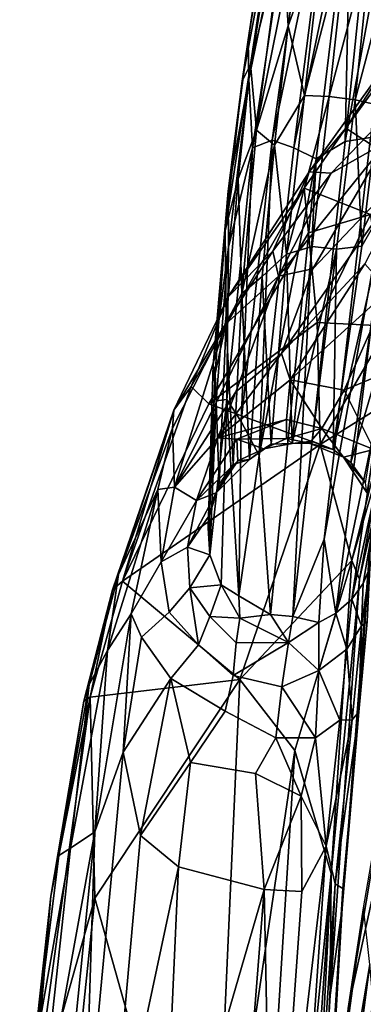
# Model space of a CAD drawing. Header units: millimetres. Extents: x -340 to 340, y -278 to 398.
# Tile 6 of 41: x -336 to -275, y 114 to 291. Entities that reach past the tile are written whole.
import ezdxf

# ---------------------------------------------------------------- set-up
doc = ezdxf.new("R2010")
doc.units = ezdxf.units.MM
doc.layers.add('Layer 01', color=7, linetype='Continuous', true_color=0x000000)

msp = doc.modelspace()

# ---------------------------------------------------------------- linework, layer by layer
at = {"layer": 'Layer 01'}
for points in [[(-292.677, 304.792, 203.54), (-285.34, 348.572, 1.356), (-295.398, 286.934, 258.808)], [(-295.254, 279.865, 268.777), (-295.398, 286.934, 258.808), (-285.34, 348.572, 1.356)], [(-285.34, 348.572, 1.356), (-284.831, 345.348, 0.185), (-295.254, 279.865, 268.777)], [(-286.074, 324.531, 68.939), (-295.254, 279.865, 268.777), (-284.831, 345.348, 0.185)], [(-295.254, 279.865, 268.777), (-286.074, 324.531, 68.939), (-294.63, 267.525, 300.964)], [(-294.63, 267.525, 300.964), (-286.074, 324.531, 68.939), (-283.748, 321.092, 69.793)], [(-291.072, 268.937, 279.76), (-294.63, 267.525, 300.964), (-283.748, 321.092, 69.793)], [(-280.745, 318.309, 70.996), (-291.072, 268.937, 279.76), (-283.748, 321.092, 69.793)], [(-288.22, 289.438, 314.287), (-284.091, 319.413, 186.003), (-289.22, 306.047, 232.238)], [(-288.22, 289.438, 314.287), (-281.819, 307.254, 246.35), (-284.091, 319.413, 186.003)], [(-287.189, 267.528, 273.591), (-291.072, 268.937, 279.76), (-280.745, 318.309, 70.996)], [(-280.745, 318.309, 70.996), (-276.953, 316.771, 70.484), (-287.189, 267.528, 273.591)], [(-287.189, 267.528, 273.591), (-276.953, 316.771, 70.484), (-283.171, 265.539, 274.672)], [(-276.953, 316.771, 70.484), (-277.981, 268.689, 259.151), (-283.171, 265.539, 274.672)], [(-277.981, 268.689, 259.151), (-276.953, 316.771, 70.484), (-273.066, 316.553, 69.359)], [(-273.066, 316.553, 69.359), (-269.298, 316.061, 73.215), (-277.981, 268.689, 259.151)], [(-277.981, 268.689, 259.151), (-269.298, 316.061, 73.215), (-273.427, 269.384, 258.87)], [(-292.677, 304.792, 203.54), (-296.468, 279.491, 309.58), (-290.795, 310.026, 199.127)], [(-294.934, 282.516, 314.367), (-290.795, 310.026, 199.127), (-296.468, 279.491, 309.58)], [(-289.22, 306.047, 232.238), (-290.795, 310.026, 199.127), (-294.934, 282.516, 314.367)], [(-285.296, 276.959, 373.713), (-281.819, 307.254, 246.35), (-288.22, 289.438, 314.287)], [(-285.296, 276.959, 373.713), (-277.576, 306.571, 251.895), (-281.819, 307.254, 246.35)], [(-277.576, 306.571, 251.895), (-285.296, 276.959, 373.713), (-280.842, 276.75, 376.808)], [(-273.181, 305.611, 253.449), (-277.576, 306.571, 251.895), (-280.842, 276.75, 376.808)], [(-295.398, 286.934, 258.808), (-296.468, 279.491, 309.58), (-292.677, 304.792, 203.54)], [(-294.934, 282.516, 314.367), (-293.87, 270.686, 379.149), (-289.22, 306.047, 232.238)], [(-288.22, 289.438, 314.287), (-289.22, 306.047, 232.238), (-293.87, 270.686, 379.149)], [(-273.181, 305.611, 253.449), (-280.842, 276.75, 376.808), (-276.168, 276.141, 376.39)], [(-268.941, 303.611, 254.452), (-273.181, 305.611, 253.449), (-276.168, 276.141, 376.39)], [(-276.168, 276.141, 376.39), (-271.978, 275.186, 372.83), (-268.941, 303.611, 254.452)], [(-290.68, 268.047, 401.212), (-288.22, 289.438, 314.287), (-293.87, 270.686, 379.149)], [(-290.68, 268.047, 401.212), (-285.296, 276.959, 373.713), (-288.22, 289.438, 314.287)], [(-298.981, 259.747, 370.704), (-296.468, 279.491, 309.58), (-295.398, 286.934, 258.808)], [(-295.398, 286.934, 258.808), (-295.254, 279.865, 268.777), (-298.981, 259.747, 370.704)], [(-280.487, 262.987, 644.844), (-284.438, 263.236, 661.268), (-269.118, 284.607, 670.929), (-267.123, 276.849, 644.143)], [(-269.118, 284.607, 670.929), (-284.438, 263.236, 661.268), (-277.847, 271.089, 666.645)], [(-270.332, 281.449, 673.054), (-269.118, 284.607, 670.929), (-277.847, 271.089, 666.645)], [(-294.934, 282.516, 314.367), (-296.468, 279.491, 309.58), (-299.491, 252.64, 418.506)], [(-297.2, 261.967, 398.622), (-294.934, 282.516, 314.367), (-299.491, 252.64, 418.506)], [(-293.87, 270.686, 379.149), (-294.934, 282.516, 314.367), (-297.2, 261.967, 398.622)], [(-260.557, 273.237, 672.86), (-270.332, 281.449, 673.054), (-277.847, 271.089, 666.645), (-266.217, 263.513, 666.453)], [(-298.981, 259.747, 370.704), (-295.254, 279.865, 268.777), (-298.918, 249.704, 391.742)], [(-294.63, 267.525, 300.964), (-298.918, 249.704, 391.742), (-295.254, 279.865, 268.777)], [(-298.981, 259.747, 370.704), (-299.491, 252.64, 418.506), (-296.468, 279.491, 309.58)], [(-285.296, 276.959, 373.713), (-290.68, 268.047, 401.212), (-288.508, 248.437, 483.647)], [(-288.508, 248.437, 483.647), (-280.842, 276.75, 376.808), (-285.296, 276.959, 373.713)], [(-288.508, 248.437, 483.647), (-283.89, 249.784, 480.808), (-280.842, 276.75, 376.808)], [(-276.168, 276.141, 376.39), (-280.842, 276.75, 376.808), (-283.89, 249.784, 480.808), (-279.536, 249.326, 480.201)], [(-267.123, 276.849, 644.143), (-270.507, 268.632, 638.343), (-280.487, 262.987, 644.844)], [(-275.002, 249.852, 471.27), (-276.168, 276.141, 376.39), (-279.536, 249.326, 480.201)], [(-276.168, 276.141, 376.39), (-275.002, 249.852, 471.27), (-271.978, 275.186, 372.83)], [(-269.933, 258.651, 426.743), (-271.978, 275.186, 372.83), (-275.002, 249.852, 471.27)], [(-297.2, 261.967, 398.622), (-296.521, 241.391, 492.764), (-293.87, 270.686, 379.149)], [(-290.68, 268.047, 401.212), (-293.87, 270.686, 379.149), (-296.521, 241.391, 492.764)], [(-285.304, 260.306, 663.07), (-277.847, 271.089, 666.645), (-284.438, 263.236, 661.268)], [(-273.436, 255.555, 663.562), (-266.217, 263.513, 666.453), (-277.847, 271.089, 666.645), (-285.304, 260.306, 663.07)], [(-293.427, 212.243, 497.341), (-296.613, 218.381, 484.059), (-291.072, 268.937, 279.76)], [(-294.63, 267.525, 300.964), (-291.072, 268.937, 279.76), (-296.613, 218.381, 484.059)], [(-291.072, 268.937, 279.76), (-287.189, 267.528, 273.591), (-293.427, 212.243, 497.341)], [(-273.427, 269.384, 258.87), (-281.737, 197.211, 550.67), (-287.377, 183.357, 604.285), (-277.981, 268.689, 259.151)], [(-269.778, 264.127, 287.821), (-281.737, 197.211, 550.67), (-273.427, 269.384, 258.87)], [(-294.63, 267.525, 300.964), (-296.613, 218.381, 484.059), (-299.234, 222.32, 483.141)], [(-294.63, 267.525, 300.964), (-299.234, 222.32, 483.141), (-298.918, 249.704, 391.742)], [(-292.855, 244.439, 492.045), (-290.68, 268.047, 401.212), (-296.521, 241.391, 492.764)], [(-293.427, 212.243, 497.341), (-287.189, 267.528, 273.591), (-283.171, 265.539, 274.672)], [(-290.68, 268.047, 401.212), (-292.855, 244.439, 492.045), (-288.508, 248.437, 483.647)], [(-289.962, 244.46, 638.862), (-270.507, 268.632, 638.343), (-283.801, 245.814, 634.739)], [(-280.487, 262.987, 644.844), (-270.507, 268.632, 638.343), (-289.962, 244.46, 638.862)], [(-283.171, 265.539, 274.672), (-277.981, 268.689, 259.151), (-287.377, 183.357, 604.285)], [(-283.801, 245.814, 634.739), (-270.507, 268.632, 638.343), (-264.34, 266.265, 632.732)], [(-283.171, 265.539, 274.672), (-291.374, 183.69, 605.083), (-293.427, 212.243, 497.341)], [(-291.374, 183.69, 605.083), (-283.171, 265.539, 274.672), (-287.377, 183.357, 604.285)], [(-289.402, 230.584, 631.84), (-283.801, 245.814, 634.739), (-264.34, 266.265, 632.732)], [(-274.472, 246.718, 631.337), (-289.402, 230.584, 631.84), (-264.34, 266.265, 632.732)], [(-281.737, 197.211, 550.67), (-269.778, 264.127, 287.821), (-279.617, 183.95, 610.056)], [(-279.617, 183.95, 610.056), (-269.778, 264.127, 287.821), (-271.31, 223.643, 462.945)], [(-299.35, 236.109, 498.776), (-297.2, 261.967, 398.622), (-299.491, 252.64, 418.506)], [(-299.35, 236.109, 498.776), (-296.521, 241.391, 492.764), (-297.2, 261.967, 398.622)], [(-298.953, 240.763, 659.647), (-285.304, 260.306, 663.07), (-284.438, 263.236, 661.268)], [(-298.953, 240.763, 659.647), (-284.438, 263.236, 661.268), (-290.981, 248.952, 645.021)], [(-280.487, 262.987, 644.844), (-290.981, 248.952, 645.021), (-284.438, 263.236, 661.268)], [(-280.487, 262.987, 644.844), (-289.962, 244.46, 638.862), (-290.981, 248.952, 645.021)], [(-285.304, 260.306, 663.07), (-305.616, 224.674, 660.332), (-302.443, 221.538, 660.536), (-284.557, 252.288, 662.822)], [(-298.953, 240.763, 659.647), (-305.616, 224.674, 660.332), (-285.304, 260.306, 663.07)], [(-273.436, 255.555, 663.562), (-285.304, 260.306, 663.07), (-284.557, 252.288, 662.822)], [(-301.638, 228.543, 492.98), (-299.491, 252.64, 418.506), (-298.981, 259.747, 370.704)], [(-298.981, 259.747, 370.704), (-298.918, 249.704, 391.742), (-301.638, 228.543, 492.98)], [(-280.103, 213.362, 609.394), (-269.933, 258.651, 426.743), (-275.002, 249.852, 471.27)], [(-280.103, 213.362, 609.394), (-276.925, 210.999, 609.848), (-269.933, 258.651, 426.743)], [(-269.326, 237.195, 493.254), (-269.933, 258.651, 426.743), (-276.925, 210.999, 609.848)], [(-282.987, 236.143, 660.951), (-273.436, 255.555, 663.562), (-284.557, 252.288, 662.822)], [(-282.987, 236.143, 660.951), (-270.194, 235.515, 658.785), (-273.436, 255.555, 663.562)], [(-302.443, 221.538, 660.536), (-282.987, 236.143, 660.951), (-284.557, 252.288, 662.822)], [(-299.491, 252.64, 418.506), (-301.638, 228.543, 492.98), (-301.296, 226.988, 516.823)], [(-299.35, 236.109, 498.776), (-299.491, 252.64, 418.506), (-301.296, 226.988, 516.823)], [(-301.638, 228.543, 492.98), (-298.918, 249.704, 391.742), (-301.149, 222.082, 500.466)], [(-299.234, 222.32, 483.141), (-301.149, 222.082, 500.466), (-298.918, 249.704, 391.742)], [(-283.89, 249.784, 480.808), (-288.508, 248.437, 483.647), (-287.512, 214.421, 611.584)], [(-283.89, 249.784, 480.808), (-287.512, 214.421, 611.584), (-279.536, 249.326, 480.201)], [(-275.002, 249.852, 471.27), (-279.536, 249.326, 480.201), (-280.103, 213.362, 609.394)], [(-299.526, 235.806, 645.1), (-298.953, 240.763, 659.647), (-290.981, 248.952, 645.021)], [(-299.526, 235.806, 645.1), (-290.981, 248.952, 645.021), (-289.962, 244.46, 638.862)], [(-291.237, 214.271, 609.431), (-288.508, 248.437, 483.647), (-292.855, 244.439, 492.045)], [(-287.512, 214.421, 611.584), (-288.508, 248.437, 483.647), (-291.237, 214.271, 609.431)], [(-279.536, 249.326, 480.201), (-287.512, 214.421, 611.584), (-283.886, 214.86, 609.27)], [(-280.103, 213.362, 609.394), (-279.536, 249.326, 480.201), (-283.886, 214.86, 609.27)], [(-274.472, 246.718, 631.337), (-287.831, 225.844, 630.465), (-289.402, 230.584, 631.84)], [(-287.831, 225.844, 630.465), (-274.472, 246.718, 631.337), (-270.203, 241.901, 631.527)], [(-308.58, 206.591, 635.297), (-289.962, 244.46, 638.862), (-297.621, 223.718, 634.42)], [(-299.526, 235.806, 645.1), (-289.962, 244.46, 638.862), (-308.58, 206.591, 635.297)], [(-283.801, 245.814, 634.739), (-289.402, 230.584, 631.84), (-297.621, 223.718, 634.42), (-289.962, 244.46, 638.862)], [(-295.121, 211.557, 612.789), (-292.855, 244.439, 492.045), (-296.521, 241.391, 492.764)], [(-291.237, 214.271, 609.431), (-292.855, 244.439, 492.045), (-295.121, 211.557, 612.789)], [(-308.745, 220.391, 658.48), (-298.953, 240.763, 659.647), (-299.526, 235.806, 645.1)], [(-298.953, 240.763, 659.647), (-308.745, 220.391, 658.48), (-305.616, 224.674, 660.332)], [(-299.35, 236.109, 498.776), (-298.092, 210.618, 605.963), (-296.521, 241.391, 492.764)], [(-295.121, 211.557, 612.789), (-296.521, 241.391, 492.764), (-298.092, 210.618, 605.963)], [(-287.831, 225.844, 630.465), (-270.203, 241.901, 631.527), (-278.171, 223.992, 630.539)], [(-270.446, 227.259, 632.323), (-278.171, 223.992, 630.539), (-270.203, 241.901, 631.527)], [(-269.326, 237.195, 493.254), (-276.925, 210.999, 609.848), (-274.334, 207.341, 610.827)], [(-308.956, 217.192, 645.981), (-308.745, 220.391, 658.48), (-299.526, 235.806, 645.1)], [(-308.956, 217.192, 645.981), (-299.526, 235.806, 645.1), (-308.58, 206.591, 635.297)], [(-302.443, 221.538, 660.536), (-282.44, 214.237, 658.061), (-282.987, 236.143, 660.951)], [(-301.296, 226.988, 516.823), (-300.603, 207.137, 605.446), (-299.35, 236.109, 498.776)], [(-298.092, 210.618, 605.963), (-299.35, 236.109, 498.776), (-300.603, 207.137, 605.446)], [(-282.44, 214.237, 658.061), (-270.194, 235.515, 658.785), (-282.987, 236.143, 660.951)], [(-282.44, 214.237, 658.061), (-269.578, 222.276, 655.811), (-270.194, 235.515, 658.785)], [(-289.402, 230.584, 631.84), (-300.827, 215.44, 631.459), (-297.621, 223.718, 634.42)], [(-287.831, 225.844, 630.465), (-300.827, 215.44, 631.459), (-289.402, 230.584, 631.84)], [(-301.149, 222.082, 500.466), (-302.532, 199.215, 604.595), (-301.638, 228.543, 492.98)], [(-301.296, 226.988, 516.823), (-301.638, 228.543, 492.98), (-302.532, 199.215, 604.595)], [(-302.532, 199.215, 604.595), (-302.322, 201.565, 610.192), (-301.296, 226.988, 516.823)], [(-301.296, 226.988, 516.823), (-302.322, 201.565, 610.192), (-300.603, 207.137, 605.446)], [(-270.446, 227.259, 632.323), (-272.856, 213.36, 631.318), (-278.171, 223.992, 630.539)], [(-308.745, 220.391, 658.48), (-317.907, 189.671, 659.827), (-305.616, 224.674, 660.332)], [(-305.616, 224.674, 660.332), (-317.907, 189.671, 659.827), (-302.443, 221.538, 660.536)], [(-288.475, 218.738, 627.48), (-300.827, 215.44, 631.459), (-287.831, 225.844, 630.465)], [(-288.475, 218.738, 627.48), (-287.831, 225.844, 630.465), (-282.144, 217.095, 626.649)], [(-287.831, 225.844, 630.465), (-278.171, 223.992, 630.539), (-282.144, 217.095, 626.649)], [(-300.827, 215.44, 631.459), (-308.58, 206.591, 635.297), (-297.621, 223.718, 634.42)], [(-282.144, 217.095, 626.649), (-278.171, 223.992, 630.539), (-272.856, 213.36, 631.318)], [(-279.617, 183.95, 610.056), (-271.31, 223.643, 462.945), (-276.8, 186.438, 609.113)], [(-271.31, 223.643, 462.945), (-269.509, 219.869, 493.356), (-276.8, 186.438, 609.113)], [(-302.443, 221.538, 660.536), (-317.907, 189.671, 659.827), (-282.44, 214.237, 658.061)], [(-302.532, 199.215, 604.595), (-301.149, 222.082, 500.466), (-302.266, 194.429, 609.616)], [(-299.234, 222.32, 483.141), (-300.221, 189, 610.086), (-302.266, 194.429, 609.616)], [(-302.266, 194.429, 609.616), (-301.149, 222.082, 500.466), (-299.234, 222.32, 483.141)], [(-297.036, 187.063, 603.662), (-300.221, 189, 610.086), (-299.234, 222.32, 483.141)], [(-297.036, 187.063, 603.662), (-299.234, 222.32, 483.141), (-296.613, 218.381, 484.059)], [(-269.578, 222.276, 655.811), (-282.44, 214.237, 658.061), (-276.769, 193.368, 655.855)], [(-271.325, 212.087, 653.648), (-269.578, 222.276, 655.811), (-276.769, 193.368, 655.855)], [(-269.509, 219.869, 493.356), (-268.249, 221.689, 501.709), (-273.542, 192.167, 613.343), (-274.761, 189.246, 609.979)], [(-319.736, 188.101, 657.868), (-308.745, 220.391, 658.48), (-318.644, 190.907, 649.606)], [(-317.907, 189.671, 659.827), (-308.745, 220.391, 658.48), (-319.736, 188.101, 657.868)], [(-308.745, 220.391, 658.48), (-308.956, 217.192, 645.981), (-318.644, 190.907, 649.606)], [(-274.761, 189.246, 609.979), (-276.8, 186.438, 609.113), (-269.509, 219.869, 493.356)], [(-297.417, 215.194, 628.756), (-300.827, 215.44, 631.459), (-288.475, 218.738, 627.48)], [(-288.475, 218.738, 627.48), (-288.529, 215.34, 622.232), (-297.417, 215.194, 628.756)], [(-296.613, 218.381, 484.059), (-293.427, 212.243, 497.341), (-297.036, 187.063, 603.662)], [(-288.529, 215.34, 622.232), (-288.475, 218.738, 627.48), (-282.144, 217.095, 626.649)], [(-318.644, 190.907, 649.606), (-308.956, 217.192, 645.981), (-311.622, 206.128, 640.317)], [(-311.622, 206.128, 640.317), (-308.956, 217.192, 645.981), (-308.58, 206.591, 635.297)], [(-288.529, 215.34, 622.232), (-282.144, 217.095, 626.649), (-284.405, 214.467, 619.377)], [(-284.405, 214.467, 619.377), (-282.144, 217.095, 626.649), (-278.288, 211.94, 623.612)], [(-278.288, 211.94, 623.612), (-282.144, 217.095, 626.649), (-272.856, 213.36, 631.318)], [(-282.44, 214.237, 658.061), (-317.907, 189.671, 659.827), (-296.883, 171.986, 657.834)], [(-304.64, 204.15, 627.806), (-308.58, 206.591, 635.297), (-300.827, 215.44, 631.459)], [(-297.417, 215.194, 628.756), (-304.64, 204.15, 627.806), (-300.827, 215.44, 631.459)], [(-297.261, 211.301, 622.062), (-304.64, 204.15, 627.806), (-297.417, 215.194, 628.756)], [(-292.585, 213.481, 619.656), (-297.417, 215.194, 628.756), (-288.529, 215.34, 622.232)], [(-292.585, 213.481, 619.656), (-297.261, 211.301, 622.062), (-297.417, 215.194, 628.756)], [(-282.44, 214.237, 658.061), (-296.883, 171.986, 657.834), (-276.769, 193.368, 655.855)], [(-292.585, 213.481, 619.656), (-291.237, 214.271, 609.431), (-295.121, 211.557, 612.789)], [(-288.529, 215.34, 622.232), (-287.512, 214.421, 611.584), (-292.585, 213.481, 619.656)], [(-291.237, 214.271, 609.431), (-292.585, 213.481, 619.656), (-287.512, 214.421, 611.584)], [(-287.512, 214.421, 611.584), (-288.529, 215.34, 622.232), (-284.405, 214.467, 619.377)], [(-284.405, 214.467, 619.377), (-283.886, 214.86, 609.27), (-287.512, 214.421, 611.584)], [(-283.886, 214.86, 609.27), (-284.405, 214.467, 619.377), (-280.103, 213.362, 609.394)], [(-278.288, 211.94, 623.612), (-280.103, 213.362, 609.394), (-284.405, 214.467, 619.377)], [(-295.121, 211.557, 612.789), (-297.261, 211.301, 622.062), (-292.585, 213.481, 619.656)], [(-280.103, 213.362, 609.394), (-278.288, 211.94, 623.612), (-276.925, 210.999, 609.848)], [(-274.109, 205.622, 626.004), (-278.288, 211.94, 623.612), (-272.856, 213.36, 631.318)], [(-301.141, 205.575, 615.976), (-304.64, 204.15, 627.806), (-297.261, 211.301, 622.062)], [(-295.121, 211.557, 612.789), (-301.141, 205.575, 615.976), (-297.261, 211.301, 622.062)], [(-301.141, 205.575, 615.976), (-295.121, 211.557, 612.789), (-298.092, 210.618, 605.963)], [(-301.141, 205.575, 615.976), (-298.092, 210.618, 605.963), (-300.603, 207.137, 605.446)], [(-297.036, 187.063, 603.662), (-293.427, 212.243, 497.341), (-291.374, 183.69, 605.083)], [(-274.109, 205.622, 626.004), (-274.334, 207.341, 610.827), (-278.288, 211.94, 623.612)], [(-274.334, 207.341, 610.827), (-276.925, 210.999, 609.848), (-278.288, 211.94, 623.612)], [(-275.422, 190.047, 653.582), (-271.325, 212.087, 653.648), (-276.769, 193.368, 655.855)], [(-273.25, 199.502, 644.845), (-271.325, 212.087, 653.648), (-275.422, 190.047, 653.582)], [(-301.141, 205.575, 615.976), (-300.603, 207.137, 605.446), (-302.322, 201.565, 610.192)], [(-318.644, 190.907, 649.606), (-311.622, 206.128, 640.317), (-320.6, 177.22, 641.696)], [(-320.6, 177.22, 641.696), (-311.622, 206.128, 640.317), (-316.392, 183.797, 636.622)], [(-311.002, 193.161, 631.832), (-316.392, 183.797, 636.622), (-311.622, 206.128, 640.317)], [(-308.58, 206.591, 635.297), (-311.002, 193.161, 631.832), (-311.622, 206.128, 640.317)], [(-308.58, 206.591, 635.297), (-304.64, 204.15, 627.806), (-311.002, 193.161, 631.832)], [(-304.64, 204.15, 627.806), (-301.141, 205.575, 615.976), (-306.288, 195.778, 624.525)], [(-306.288, 195.778, 624.525), (-301.141, 205.575, 615.976), (-302.322, 201.565, 610.192)], [(-311.002, 193.161, 631.832), (-304.64, 204.15, 627.806), (-306.288, 195.778, 624.525)], [(-306.288, 195.778, 624.525), (-302.322, 201.565, 610.192), (-302.266, 194.429, 609.616)], [(-302.266, 194.429, 609.616), (-302.322, 201.565, 610.192), (-302.532, 199.215, 604.595)], [(-280.684, 115.289, 653.47), (-278.513, 130.933, 647.566), (-273.25, 199.502, 644.845), (-275.422, 190.047, 653.582)], [(-273.25, 199.502, 644.845), (-278.513, 130.933, 647.566), (-275.548, 166.229, 641.039)], [(-277.451, 112.892, 425.194), (-262.988, 198.441, 416.208), (-265.612, 167.237, 416.61)], [(-262.988, 198.441, 416.208), (-277.451, 112.892, 425.194), (-274.679, 131.006, 438.948)], [(-275.548, 166.229, 641.039), (-274.044, 182.449, 638.08), (-273.25, 199.502, 644.845)], [(-287.377, 183.357, 604.285), (-281.737, 197.211, 550.67), (-282.727, 182.281, 609.849)], [(-281.737, 197.211, 550.67), (-279.617, 183.95, 610.056), (-282.727, 182.281, 609.849)], [(-306.288, 195.778, 624.525), (-305.847, 188.511, 623.151), (-309.582, 184.112, 628.972), (-311.002, 193.161, 631.832)], [(-305.847, 188.511, 623.151), (-306.288, 195.778, 624.525), (-302.266, 194.429, 609.616)], [(-311.002, 193.161, 631.832), (-309.582, 184.112, 628.972), (-314.51, 179.649, 633.671), (-316.392, 183.797, 636.622)], [(-305.847, 188.511, 623.151), (-302.266, 194.429, 609.616), (-300.221, 189, 610.086)], [(-286.986, 159.279, 656.692), (-276.769, 193.368, 655.855), (-296.883, 171.986, 657.834)], [(-280.476, 137.17, 655.439), (-276.769, 193.368, 655.855), (-286.986, 159.279, 656.692)], [(-280.476, 137.17, 655.439), (-275.422, 190.047, 653.582), (-276.769, 193.368, 655.855)], [(-275.063, 181.663, 627.286), (-273.542, 192.167, 613.343), (-274.044, 182.449, 638.08)], [(-275.063, 181.663, 627.286), (-274.761, 189.246, 609.979), (-273.542, 192.167, 613.343)], [(-319.736, 188.101, 657.868), (-318.644, 190.907, 649.606), (-323.913, 171.105, 649.802)], [(-323.913, 171.105, 649.802), (-318.644, 190.907, 649.606), (-320.6, 177.22, 641.696)], [(-317.907, 189.671, 659.827), (-323.752, 168.848, 659.566), (-296.883, 171.986, 657.834)], [(-323.752, 168.848, 659.566), (-317.907, 189.671, 659.827), (-319.736, 188.101, 657.868)], [(-280.684, 115.289, 653.47), (-275.422, 190.047, 653.582), (-280.476, 137.17, 655.439)], [(-324.847, 168.142, 657.645), (-319.736, 188.101, 657.868), (-323.913, 171.105, 649.802)], [(-323.752, 168.848, 659.566), (-319.736, 188.101, 657.868), (-324.847, 168.142, 657.645)], [(-305.847, 188.511, 623.151), (-304.295, 178.245, 626.315), (-309.582, 184.112, 628.972)], [(-302.284, 183.33, 620.383), (-305.847, 188.511, 623.151), (-300.221, 189, 610.086)], [(-304.295, 178.245, 626.315), (-305.847, 188.511, 623.151), (-302.284, 183.33, 620.383)], [(-302.284, 183.33, 620.383), (-300.221, 189, 610.086), (-296.876, 183.016, 613.024)], [(-296.876, 183.016, 613.024), (-300.221, 189, 610.086), (-297.036, 187.063, 603.662)], [(-274.761, 189.246, 609.979), (-275.063, 181.663, 627.286), (-276.8, 186.438, 609.113)], [(-296.876, 183.016, 613.024), (-297.036, 187.063, 603.662), (-291.374, 183.69, 605.083)], [(-279.617, 183.95, 610.056), (-276.8, 186.438, 609.113), (-277.651, 177.486, 623.501)], [(-275.063, 181.663, 627.286), (-277.651, 177.486, 623.501), (-276.8, 186.438, 609.113)], [(-309.582, 184.112, 628.972), (-304.295, 178.245, 626.315), (-309.23, 172.209, 631.079), (-314.51, 179.649, 633.671)], [(-320.6, 177.22, 641.696), (-316.392, 183.797, 636.622), (-322.87, 144.624, 637.867)], [(-317.794, 158.946, 635.046), (-322.87, 144.624, 637.867), (-316.392, 183.797, 636.622)], [(-314.51, 179.649, 633.671), (-317.794, 158.946, 635.046), (-316.392, 183.797, 636.622)], [(-297.551, 178.607, 619.7), (-298.058, 172.705, 625.357), (-304.295, 178.245, 626.315), (-302.284, 183.33, 620.383)], [(-297.551, 178.607, 619.7), (-302.284, 183.33, 620.383), (-296.876, 183.016, 613.024)], [(-297.551, 178.607, 619.7), (-296.876, 183.016, 613.024), (-288.121, 178.638, 615.556)], [(-288.121, 178.638, 615.556), (-296.876, 183.016, 613.024), (-291.374, 183.69, 605.083)], [(-288.121, 178.638, 615.556), (-291.374, 183.69, 605.083), (-287.377, 183.357, 604.285)], [(-288.121, 178.638, 615.556), (-287.377, 183.357, 604.285), (-282.727, 182.281, 609.849)], [(-288.121, 178.638, 615.556), (-282.727, 182.281, 609.849), (-282.707, 173.653, 623.506)], [(-279.617, 183.95, 610.056), (-282.707, 173.653, 623.506), (-282.727, 182.281, 609.849)], [(-279.617, 183.95, 610.056), (-277.651, 177.486, 623.501), (-282.707, 173.653, 623.506)], [(-275.063, 181.663, 627.286), (-274.044, 182.449, 638.08), (-275.548, 166.229, 641.039)], [(-275.063, 181.663, 627.286), (-276.743, 164.757, 635.536), (-277.651, 177.486, 623.501)], [(-275.548, 166.229, 641.039), (-276.743, 164.757, 635.536), (-275.063, 181.663, 627.286)], [(-317.794, 158.946, 635.046), (-314.51, 179.649, 633.671), (-309.23, 172.209, 631.079)], [(-327.294, 141.737, 643.449), (-320.6, 177.22, 641.696), (-322.87, 144.624, 637.867)], [(-323.913, 171.105, 649.802), (-320.6, 177.22, 641.696), (-327.294, 141.737, 643.449)], [(-309.23, 172.209, 631.079), (-304.295, 178.245, 626.315), (-298.058, 172.705, 625.357), (-299.521, 166.301, 628.868)], [(-289.309, 170.699, 624.513), (-298.058, 172.705, 625.357), (-288.121, 178.638, 615.556)], [(-298.058, 172.705, 625.357), (-297.551, 178.607, 619.7), (-288.121, 178.638, 615.556)], [(-289.309, 170.699, 624.513), (-288.121, 178.638, 615.556), (-282.707, 173.653, 623.506)], [(-277.651, 177.486, 623.501), (-278.92, 164.72, 631.224), (-282.707, 173.653, 623.506)], [(-278.92, 164.72, 631.224), (-277.651, 177.486, 623.501), (-276.743, 164.757, 635.536)], [(-289.309, 170.699, 624.513), (-282.707, 173.653, 623.506), (-283.324, 161.521, 629.935)], [(-278.92, 164.72, 631.224), (-283.324, 161.521, 629.935), (-282.707, 173.653, 623.506)], [(-296.883, 171.986, 657.834), (-323.752, 168.848, 659.566), (-322.915, 132.744, 659.272)], [(-301.969, 58.17, 658.342), (-296.883, 171.986, 657.834), (-322.915, 132.744, 659.272)], [(-317.794, 158.946, 635.046), (-309.23, 172.209, 631.079), (-314.675, 143.976, 633.341)], [(-305.711, 157.113, 631.089), (-314.675, 143.976, 633.341), (-309.23, 172.209, 631.079)], [(-305.711, 157.113, 631.089), (-309.23, 172.209, 631.079), (-299.521, 166.301, 628.868)], [(-301.969, 58.17, 658.342), (-286.986, 159.279, 656.692), (-296.883, 171.986, 657.834)], [(-299.521, 166.301, 628.868), (-298.058, 172.705, 625.357), (-289.309, 170.699, 624.513), (-290.424, 161.521, 628.739)], [(-329.345, 140.386, 650.524), (-323.913, 171.105, 649.802), (-327.294, 141.737, 643.449)], [(-324.847, 168.142, 657.645), (-323.913, 171.105, 649.802), (-329.345, 140.386, 650.524)], [(-290.424, 161.521, 628.739), (-289.309, 170.699, 624.513), (-283.324, 161.521, 629.935)], [(-323.752, 168.848, 659.566), (-330.774, 133.077, 657.967), (-334.288, 92.291, 659.407)], [(-334.288, 92.291, 659.407), (-322.915, 132.744, 659.272), (-323.752, 168.848, 659.566)], [(-324.847, 168.142, 657.645), (-330.774, 133.077, 657.967), (-323.752, 168.848, 659.566)], [(-330.774, 133.077, 657.967), (-324.847, 168.142, 657.645), (-329.345, 140.386, 650.524)], [(-294.07, 155.101, 630.318), (-305.711, 157.113, 631.089), (-299.521, 166.301, 628.868), (-290.424, 161.521, 628.739)], [(-265.612, 167.237, 416.61), (-201.538, 49.765, 422.394), (-285.829, 22.236, 430.707)], [(-277.451, 112.892, 425.194), (-265.612, 167.237, 416.61), (-285.829, 22.236, 430.707)], [(-278.92, 164.72, 631.224), (-281.402, 142.078, 634.065), (-283.324, 161.521, 629.935)], [(-276.743, 164.757, 635.536), (-279.789, 135.3, 636.675), (-281.402, 142.078, 634.065)], [(-278.92, 164.72, 631.224), (-276.743, 164.757, 635.536), (-281.402, 142.078, 634.065)], [(-278.417, 134.454, 641.535), (-279.789, 135.3, 636.675), (-275.548, 166.229, 641.039)], [(-276.743, 164.757, 635.536), (-275.548, 166.229, 641.039), (-279.789, 135.3, 636.675)], [(-275.548, 166.229, 641.039), (-278.513, 130.933, 647.566), (-278.417, 134.454, 641.535)], [(-290.424, 161.521, 628.739), (-285.876, 151.036, 631.137), (-294.07, 155.101, 630.318)], [(-290.424, 161.521, 628.739), (-283.324, 161.521, 629.935), (-285.876, 151.036, 631.137)], [(-285.876, 151.036, 631.137), (-283.324, 161.521, 629.935), (-281.402, 142.078, 634.065)], [(-301.969, 58.17, 658.342), (-301.897, -78.745, 658.347), (-286.986, 159.279, 656.692)], [(-301.897, -78.745, 658.347), (-280.476, 137.17, 655.439), (-286.986, 159.279, 656.692)], [(-320.499, 79.073, 633.751), (-324.842, 84.686, 635.479), (-317.794, 158.946, 635.046), (-314.675, 143.976, 633.341)], [(-324.842, 84.686, 635.479), (-322.87, 144.624, 637.867), (-317.794, 158.946, 635.046)], [(-305.711, 157.113, 631.089), (-307.898, 138.342, 632.022), (-314.675, 143.976, 633.341)], [(-305.711, 157.113, 631.089), (-294.07, 155.101, 630.318), (-292.519, 134.266, 632), (-307.898, 138.342, 632.022)], [(-285.876, 151.036, 631.137), (-292.519, 134.266, 632), (-294.07, 155.101, 630.318)], [(-292.519, 134.266, 632), (-285.876, 151.036, 631.137), (-285.74, 133.933, 632.761)], [(-285.876, 151.036, 631.137), (-281.402, 142.078, 634.065), (-285.74, 133.933, 632.761)], [(-327.294, 141.737, 643.449), (-322.87, 144.624, 637.867), (-332.996, 88.89, 643.614)], [(-322.87, 144.624, 637.867), (-328.861, 85.571, 638.482), (-332.996, 88.89, 643.614)], [(-324.842, 84.686, 635.479), (-328.861, 85.571, 638.482), (-322.87, 144.624, 637.867)], [(-320.499, 79.073, 633.751), (-314.675, 143.976, 633.341), (-307.898, 138.342, 632.022)], [(-327.294, 141.737, 643.449), (-332.996, 88.89, 643.614), (-333.874, 104.384, 650.898)], [(-327.294, 141.737, 643.449), (-333.874, 104.384, 650.898), (-329.345, 140.386, 650.524)], [(-292.206, -50.031, 638.254), (-294.42, -46.373, 635.548), (-281.402, 142.078, 634.065), (-279.789, 135.3, 636.675)], [(-294.42, -46.373, 635.548), (-290.989, 59.926, 632.964), (-281.402, 142.078, 634.065)], [(-290.989, 59.926, 632.964), (-285.74, 133.933, 632.761), (-281.402, 142.078, 634.065)], [(-333.874, 104.384, 650.898), (-330.774, 133.077, 657.967), (-329.345, 140.386, 650.524)], [(-320.499, 79.073, 633.751), (-307.898, 138.342, 632.022), (-310.928, 70.781, 632.125)], [(-310.928, 70.781, 632.125), (-307.898, 138.342, 632.022), (-292.519, 134.266, 632)], [(-280.476, 137.17, 655.439), (-301.897, -78.745, 658.347), (-295.448, -77.732, 657.106)], [(-280.476, 137.17, 655.439), (-295.448, -77.732, 657.106), (-288.368, -17.009, 655.275)], [(-288.368, -17.009, 655.275), (-280.684, 115.289, 653.47), (-280.476, 137.17, 655.439)], [(-279.789, 135.3, 636.675), (-284.48, 36.874, 642.342), (-292.206, -50.031, 638.254)], [(-278.417, 134.454, 641.535), (-278.513, 130.933, 647.566), (-285.169, 17.201, 648.505), (-284.48, 36.874, 642.342)], [(-284.48, 36.874, 642.342), (-279.789, 135.3, 636.675), (-278.417, 134.454, 641.535)], [(-330.774, 133.077, 657.967), (-336.382, 82.437, 657.988), (-334.288, 92.291, 659.407)], [(-336.382, 82.437, 657.988), (-330.774, 133.077, 657.967), (-333.874, 104.384, 650.898)], [(-334.288, 92.291, 659.407), (-329.709, 67.188, 659.635), (-322.915, 132.744, 659.272)], [(-322.915, 132.744, 659.272), (-329.709, 67.188, 659.635), (-301.969, 58.17, 658.342)], [(-310.928, 70.781, 632.125), (-292.519, 134.266, 632), (-298.485, 58.357, 631.688)], [(-290.989, 59.926, 632.964), (-298.485, 58.357, 631.688), (-292.519, 134.266, 632)], [(-292.519, 134.266, 632), (-285.74, 133.933, 632.761), (-290.989, 59.926, 632.964)], [(-278.513, 130.933, 647.566), (-280.684, 115.289, 653.47), (-288.368, -17.009, 655.275), (-285.169, 17.201, 648.505)], [(-274.679, 131.006, 438.948), (-286.33, 45.319, 447.287), (-273.532, 120.827, 449.081)], [(-274.679, 131.006, 438.948), (-277.451, 112.892, 425.194), (-286.33, 45.319, 447.287)], [(-271.096, 93.085, 458.462), (-273.532, 120.827, 449.081), (-286.929, 19.047, 458.592)], [(-286.929, 19.047, 458.592), (-273.532, 120.827, 449.081), (-286.33, 45.319, 447.287)]]:
    msp.add_3dface(points, dxfattribs=at)

doc.saveas('drawing.dxf')
